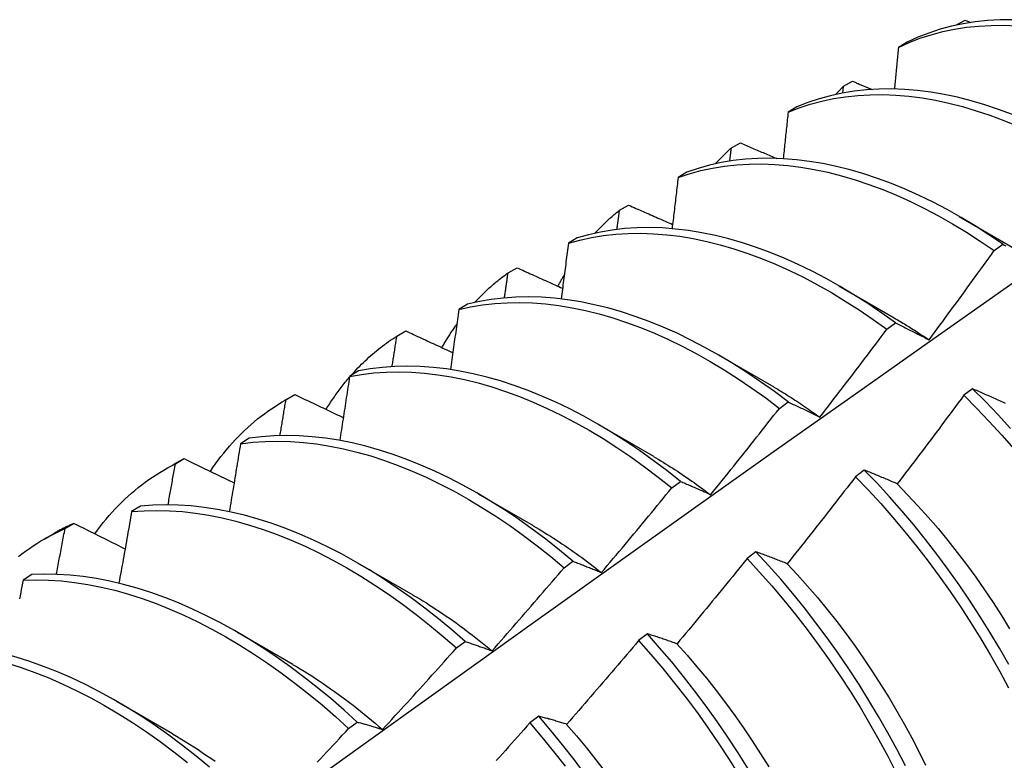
# Model space of a CAD drawing. Header units: inches. Extents: x 16 to 163, y 13 to 104.
# Tile 50 of 55: x 146.524 to 146.809, y 62.413 to 62.627. Entities that reach past the tile are written whole.
import ezdxf

# ---------------------------------------------------------------- set-up
doc = ezdxf.new("R2010")
doc.units = ezdxf.units.IN
doc.header["$MEASUREMENT"] = 0
doc.layers.add('Visible Edges(ANSI)', color=7, linetype='Continuous', lineweight=25)

msp = doc.modelspace()

# ---------------------------------------------------------------- linework, layer by layer
at = {"layer": 'Visible Edges(ANSI)'}
for p, q in [((146.795, 62.62515), (146.79763, 62.62657)), ((146.79763, 62.62657), (146.79933, 62.62589)), ((146.79493, 62.62507), (146.795, 62.62515)), ((146.79499, 62.62509), (146.795, 62.62515)), ((146.78092, 62.62019), (146.77834, 62.61868)), ((146.76224, 62.60546), (146.76246, 62.60744)), ((146.76246, 62.60744), (146.76509, 62.60887)), ((146.74901, 62.60147), (146.74644, 62.59996)), ((146.73002, 62.5896), (146.73264, 62.59104)), ((146.71718, 62.58261), (146.71461, 62.58108)), ((146.69767, 62.57161), (146.70028, 62.57307)), ((146.79596, 62.56979), (146.81191, 62.56057)), ((146.68542, 62.5636), (146.68286, 62.56206)), ((146.80604, 62.55991), (146.80854, 62.56175)), ((146.66542, 62.55349), (146.66802, 62.55496)), ((146.76116, 62.54976), (146.77711, 62.54053)), ((146.65373, 62.54444), (146.65118, 62.54289)), ((146.77498, 62.53717), (146.77749, 62.53902)), ((146.63325, 62.53523), (146.63585, 62.53671)), ((146.72636, 62.52972), (146.74231, 62.52049)), ((146.62212, 62.52513), (146.61956, 62.52356)), ((146.60069, 62.51654), (146.60351, 62.51816)), ((146.60117, 62.51682), (146.60376, 62.51831)), ((146.60376, 62.51831), (146.60351, 62.51816)), ((146.7998, 62.51998), (146.79727, 62.51808)), ((146.7439, 62.51431), (146.74641, 62.51616)), ((146.69156, 62.50968), (146.70751, 62.50045)), ((146.59056, 62.50566), (146.58802, 62.50408)), ((146.56918, 62.49826), (146.57176, 62.49977)), ((146.5659, 62.4965), (146.56871, 62.49812)), ((146.76849, 62.49645), (146.76596, 62.49455)), ((146.71279, 62.49133), (146.71531, 62.49319)), ((146.65676, 62.48964), (146.67271, 62.48041)), ((146.55907, 62.48604), (146.55653, 62.48445)), ((146.53726, 62.47956), (146.53984, 62.48107)), ((146.5311, 62.47647), (146.53391, 62.47808)), ((146.73714, 62.47283), (146.73461, 62.47092)), ((146.68166, 62.46824), (146.68417, 62.47011)), ((146.62196, 62.4696), (146.63791, 62.46037)), ((146.52764, 62.46626), (146.5251, 62.46466)), ((146.58717, 62.44956), (146.60312, 62.44033)), ((146.65048, 62.44503), (146.653, 62.44691)), ((146.70574, 62.44911), (146.7032, 62.44719)), ((146.55237, 62.42952), (146.56832, 62.42029)), ((146.67428, 62.42531), (146.67173, 62.42338)), ((146.61927, 62.42171), (146.6218, 62.4236))]:
    msp.add_line(p, q, dxfattribs=at)
at = {"layer": 'Visible Edges(ANSI)', "flags": 128}
for points in [[(146.81141, 62.62668), (146.80774, 62.62665), (146.80414, 62.62645), (146.8006, 62.62607), (146.79712, 62.62552), (146.79372, 62.62479), (146.7904, 62.6239), (146.78716, 62.62283), (146.784, 62.62159), (146.78092, 62.62019)], [(146.77834, 62.61868), (146.78142, 62.62007), (146.78459, 62.6213), (146.78784, 62.62235), (146.79117, 62.62324), (146.79457, 62.62395), (146.79805, 62.62449), (146.8016, 62.62485), (146.80521, 62.62504), (146.80888, 62.62506), (146.81261, 62.6249)], [(146.77834, 62.61868), (146.7783, 62.61818), (146.77825, 62.61768), (146.7782, 62.61718), (146.77815, 62.61667), (146.77811, 62.61617), (146.77806, 62.61567), (146.77801, 62.61517), (146.77796, 62.61467), (146.77792, 62.61417), (146.77787, 62.61367), (146.77782, 62.61316), (146.77777, 62.61266), (146.77772, 62.61216), (146.77767, 62.61166), (146.77763, 62.61116), (146.77758, 62.61065), (146.77753, 62.61015), (146.77748, 62.60965), (146.77743, 62.60915), (146.77738, 62.60864), (146.77733, 62.60814), (146.77729, 62.60764), (146.77724, 62.60713), (146.77719, 62.60663)], [(146.81135, 62.59927), (146.80735, 62.60076), (146.80336, 62.60209), (146.79939, 62.60326), (146.79546, 62.60425), (146.79156, 62.60507), (146.7877, 62.60573), (146.78388, 62.60621), (146.78011, 62.60651), (146.77639, 62.60665), (146.77273, 62.60661), (146.76913, 62.60639), (146.76559, 62.606), (146.76212, 62.60544), (146.75873, 62.60471), (146.75541, 62.6038), (146.75217, 62.60272), (146.74901, 62.60147)], [(146.76013, 62.60503), (146.76023, 62.60514), (146.76032, 62.60524), (146.76042, 62.60534), (146.76051, 62.60544), (146.76061, 62.60555), (146.7607, 62.60565), (146.7608, 62.60575), (146.7609, 62.60585), (146.76099, 62.60595), (146.76109, 62.60605), (146.76119, 62.60615), (146.76128, 62.60625), (146.76138, 62.60635), (146.76148, 62.60645), (146.76158, 62.60655), (146.76167, 62.60665), (146.76177, 62.60675), (146.76187, 62.60685), (146.76197, 62.60695), (146.76207, 62.60705), (146.76216, 62.60715), (146.76226, 62.60724), (146.76236, 62.60734), (146.76246, 62.60744)], [(146.76509, 62.60887), (146.76532, 62.60878), (146.76556, 62.60868), (146.7658, 62.60858), (146.76604, 62.60848), (146.76627, 62.60838), (146.76651, 62.60828), (146.76675, 62.60819), (146.76699, 62.60809), (146.76723, 62.60799), (146.76746, 62.60789), (146.7677, 62.60779), (146.76794, 62.60769), (146.76818, 62.60759), (146.76841, 62.6075), (146.76865, 62.6074), (146.76889, 62.6073), (146.76913, 62.6072), (146.76937, 62.6071), (146.7696, 62.607), (146.76984, 62.60691), (146.77008, 62.60681), (146.77032, 62.60671), (146.77056, 62.60661), (146.7708, 62.60651)], [(146.74644, 62.59996), (146.7496, 62.60119), (146.75284, 62.60226), (146.75617, 62.60315), (146.75957, 62.60387), (146.76305, 62.60442), (146.76659, 62.60479), (146.7702, 62.605), (146.77386, 62.60502), (146.77758, 62.60488), (146.78136, 62.60456), (146.78518, 62.60406), (146.78904, 62.6034), (146.79295, 62.60256), (146.79688, 62.60155), (146.80085, 62.60038), (146.80484, 62.59904), (146.80885, 62.59753), (146.81287, 62.59586)], [(146.74644, 62.59996), (146.74638, 62.5994), (146.74632, 62.59884), (146.74626, 62.59828), (146.7462, 62.59772), (146.74614, 62.59716), (146.74609, 62.5966), (146.74603, 62.59603), (146.74597, 62.59547), (146.74591, 62.59491), (146.74585, 62.59435), (146.74579, 62.59379), (146.74573, 62.59323), (146.74567, 62.59267), (146.74561, 62.59211), (146.74555, 62.59155), (146.74549, 62.59099), (146.74543, 62.59042), (146.74537, 62.58986), (146.74531, 62.5893), (146.74525, 62.58874), (146.74519, 62.58818), (146.74513, 62.58762), (146.74506, 62.58705), (146.745, 62.58649)], [(146.72533, 62.58499), (146.72552, 62.5852), (146.72571, 62.5854), (146.7259, 62.5856), (146.72609, 62.5858), (146.72628, 62.586), (146.72647, 62.5862), (146.72666, 62.58639), (146.72685, 62.58659), (146.72704, 62.58679), (146.72724, 62.58698), (146.72743, 62.58717), (146.72763, 62.58737), (146.72782, 62.58756), (146.72802, 62.58775), (146.72822, 62.58794), (146.72841, 62.58812), (146.72861, 62.58831), (146.72881, 62.5885), (146.72901, 62.58868), (146.72921, 62.58887), (146.72941, 62.58905), (146.72961, 62.58923), (146.72982, 62.58942), (146.73002, 62.5896)], [(146.72956, 62.58578), (146.72958, 62.58594), (146.7296, 62.5861), (146.72962, 62.58626), (146.72964, 62.58642), (146.72966, 62.58658), (146.72968, 62.58674), (146.72969, 62.5869), (146.72971, 62.58706), (146.72973, 62.58721), (146.72975, 62.58737), (146.72977, 62.58753), (146.72979, 62.58769), (146.72981, 62.58785), (146.72983, 62.58801), (146.72985, 62.58817), (146.72987, 62.58833), (146.72989, 62.58849), (146.72991, 62.58864), (146.72992, 62.5888), (146.72994, 62.58896), (146.72996, 62.58912), (146.72998, 62.58928), (146.73, 62.58944), (146.73002, 62.5896)], [(146.73264, 62.59104), (146.73307, 62.59086), (146.73351, 62.59067), (146.73395, 62.59048), (146.73438, 62.5903), (146.73482, 62.59011), (146.73526, 62.58992), (146.73569, 62.58974), (146.73613, 62.58955), (146.73657, 62.58936), (146.737, 62.58918), (146.73744, 62.58899), (146.73788, 62.58881), (146.73832, 62.58862), (146.73875, 62.58843), (146.73919, 62.58825), (146.73963, 62.58806), (146.74007, 62.58787), (146.7405, 62.58769), (146.74094, 62.5875), (146.74138, 62.58732), (146.74182, 62.58713), (146.74226, 62.58694), (146.7427, 62.58676), (146.74313, 62.58657)], [(146.80854, 62.56175), (146.80454, 62.56447), (146.80052, 62.56705), (146.79649, 62.56948), (146.79245, 62.57176), (146.78841, 62.57389), (146.78437, 62.57586), (146.78034, 62.57767), (146.77632, 62.57932), (146.77231, 62.58081), (146.76832, 62.58213), (146.76436, 62.58328), (146.76043, 62.58426), (146.75653, 62.58508), (146.75267, 62.58572), (146.74886, 62.58619), (146.74509, 62.58649), (146.74138, 62.58661), (146.73772, 62.58656), (146.73412, 62.58633), (146.73058, 62.58594), (146.72712, 62.58536), (146.72373, 62.58462), (146.72041, 62.5837), (146.71718, 62.58261)], [(146.71461, 62.58108), (146.71785, 62.58216), (146.72117, 62.58306), (146.72457, 62.58379), (146.72804, 62.58435), (146.73158, 62.58474), (146.73518, 62.58495), (146.73884, 62.58499), (146.74256, 62.58485), (146.74634, 62.58454), (146.75015, 62.58406), (146.75402, 62.5834), (146.75792, 62.58258), (146.76185, 62.58158), (146.76581, 62.58041), (146.7698, 62.57908), (146.77381, 62.57758), (146.77783, 62.57592), (146.78187, 62.5741), (146.78591, 62.57211), (146.78995, 62.56998), (146.79399, 62.56768), (146.79802, 62.56524), (146.80204, 62.56265), (146.80604, 62.55991)], [(146.71461, 62.58108), (146.71454, 62.58047), (146.71447, 62.57985), (146.7144, 62.57923), (146.71433, 62.57862), (146.71425, 62.578), (146.71418, 62.57738), (146.71411, 62.57677), (146.71404, 62.57615), (146.71397, 62.57553), (146.71389, 62.57492), (146.71382, 62.5743), (146.71375, 62.57368), (146.71368, 62.57306), (146.7136, 62.57245), (146.71353, 62.57183), (146.71346, 62.57121), (146.71338, 62.57059), (146.71331, 62.56997), (146.71324, 62.56936), (146.71316, 62.56874), (146.71309, 62.56812), (146.71302, 62.5675), (146.71294, 62.56688), (146.71287, 62.56626)], [(146.70028, 62.57307), (146.70081, 62.57284), (146.70134, 62.57261), (146.70187, 62.57237), (146.7024, 62.57214), (146.70293, 62.57191), (146.70346, 62.57168), (146.70399, 62.57144), (146.70452, 62.57121), (146.70505, 62.57098), (146.70558, 62.57074), (146.70611, 62.57051), (146.70664, 62.57028), (146.70717, 62.57005), (146.7077, 62.56981), (146.70823, 62.56958), (146.70876, 62.56935), (146.70929, 62.56912), (146.70982, 62.56888), (146.71036, 62.56865), (146.71089, 62.56842), (146.71142, 62.56819), (146.71195, 62.56796), (146.71248, 62.56772), (146.71301, 62.56749)], [(146.69053, 62.56496), (146.69081, 62.56526), (146.6911, 62.56556), (146.69138, 62.56586), (146.69166, 62.56615), (146.69195, 62.56645), (146.69224, 62.56674), (146.69253, 62.56703), (146.69282, 62.56731), (146.69311, 62.5676), (146.6934, 62.56788), (146.6937, 62.56816), (146.694, 62.56844), (146.69429, 62.56872), (146.69459, 62.56899), (146.69489, 62.56927), (146.6952, 62.56954), (146.6955, 62.5698), (146.69581, 62.57007), (146.69612, 62.57033), (146.69642, 62.57059), (146.69673, 62.57085), (146.69705, 62.57111), (146.69736, 62.57136), (146.69767, 62.57161)], [(146.69694, 62.56605), (146.69697, 62.56628), (146.697, 62.56651), (146.69703, 62.56674), (146.69706, 62.56697), (146.69709, 62.56721), (146.69713, 62.56744), (146.69716, 62.56767), (146.69719, 62.5679), (146.69722, 62.56814), (146.69725, 62.56837), (146.69728, 62.5686), (146.69731, 62.56883), (146.69734, 62.56906), (146.69737, 62.5693), (146.6974, 62.56953), (146.69743, 62.56976), (146.69746, 62.56999), (146.69749, 62.57022), (146.69752, 62.57046), (146.69755, 62.57069), (146.69758, 62.57092), (146.69761, 62.57115), (146.69764, 62.57138), (146.69767, 62.57161)], [(146.77749, 62.53902), (146.77351, 62.54187), (146.76951, 62.54459), (146.76549, 62.54716), (146.76146, 62.54958), (146.75742, 62.55185), (146.75337, 62.55397), (146.74933, 62.55593), (146.7453, 62.55773), (146.74128, 62.55937), (146.73727, 62.56085), (146.73329, 62.56216), (146.72933, 62.5633), (146.7254, 62.56428), (146.7215, 62.56508), (146.71765, 62.56571), (146.71384, 62.56617), (146.71007, 62.56646), (146.70636, 62.56657), (146.7027, 62.56651), (146.69911, 62.56628), (146.69558, 62.56587), (146.69212, 62.56528), (146.68873, 62.56453), (146.68542, 62.5636)], [(146.68286, 62.56206), (146.68617, 62.56297), (146.68957, 62.56372), (146.69303, 62.56428), (146.69657, 62.56468), (146.70017, 62.5649), (146.70383, 62.56495), (146.70754, 62.56482), (146.71131, 62.56452), (146.71513, 62.56405), (146.71899, 62.56341), (146.72288, 62.56259), (146.72682, 62.5616), (146.73078, 62.56045), (146.73477, 62.55913), (146.73877, 62.55764), (146.7428, 62.55598), (146.74683, 62.55417), (146.75087, 62.5522), (146.75491, 62.55007), (146.75895, 62.54778), (146.76298, 62.54535), (146.767, 62.54277), (146.771, 62.54004), (146.77498, 62.53717)], [(146.68286, 62.56206), (146.68277, 62.56139), (146.68269, 62.56072), (146.6826, 62.56005), (146.68252, 62.55938), (146.68243, 62.55871), (146.68235, 62.55804), (146.68226, 62.55737), (146.68218, 62.5567), (146.68209, 62.55603), (146.682, 62.55535), (146.68192, 62.55468), (146.68183, 62.55401), (146.68174, 62.55334), (146.68166, 62.55267), (146.68157, 62.552), (146.68148, 62.55132), (146.6814, 62.55065), (146.68131, 62.54998), (146.68122, 62.54931), (146.68113, 62.54864), (146.68104, 62.54796), (146.68096, 62.54729), (146.68087, 62.54662), (146.68078, 62.54594)], [(146.80854, 62.56175), (146.80896, 62.56153), (146.80938, 62.56132)], [(146.7872, 62.53412), (146.788, 62.53519), (146.78879, 62.53626), (146.78958, 62.53733), (146.79038, 62.5384), (146.79117, 62.53947), (146.79196, 62.54054), (146.79275, 62.54161), (146.79354, 62.54268), (146.79432, 62.54375), (146.79511, 62.54482), (146.7959, 62.5459), (146.79668, 62.54697), (146.79747, 62.54805), (146.79825, 62.54912), (146.79903, 62.5502), (146.79981, 62.55128), (146.80059, 62.55235), (146.80137, 62.55343), (146.80215, 62.55451), (146.80293, 62.55559), (146.80371, 62.55667), (146.80449, 62.55775), (146.80526, 62.55883), (146.80604, 62.55991)], [(146.65574, 62.54492), (146.65611, 62.54532), (146.65648, 62.54572), (146.65686, 62.54611), (146.65724, 62.5465), (146.65763, 62.54689), (146.65801, 62.54727), (146.6584, 62.54765), (146.65879, 62.54802), (146.65919, 62.5484), (146.65958, 62.54876), (146.65998, 62.54913), (146.66039, 62.54949), (146.66079, 62.54984), (146.6612, 62.55019), (146.66161, 62.55054), (146.66202, 62.55088), (146.66244, 62.55122), (146.66286, 62.55156), (146.66328, 62.55189), (146.6637, 62.55222), (146.66413, 62.55254), (146.66456, 62.55286), (146.66499, 62.55318), (146.66542, 62.55349)], [(146.66438, 62.54624), (146.66443, 62.54655), (146.66447, 62.54685), (146.66451, 62.54715), (146.66456, 62.54745), (146.6646, 62.54775), (146.66464, 62.54806), (146.66469, 62.54836), (146.66473, 62.54866), (146.66477, 62.54896), (146.66482, 62.54927), (146.66486, 62.54957), (146.6649, 62.54987), (146.66495, 62.55017), (146.66499, 62.55047), (146.66503, 62.55078), (146.66508, 62.55108), (146.66512, 62.55138), (146.66516, 62.55168), (146.66521, 62.55198), (146.66525, 62.55229), (146.66529, 62.55259), (146.66533, 62.55289), (146.66538, 62.55319), (146.66542, 62.55349)], [(146.66802, 62.55496), (146.66857, 62.55471), (146.66912, 62.55447), (146.66966, 62.55422), (146.67021, 62.55397), (146.67076, 62.55372), (146.6713, 62.55348), (146.67185, 62.55323), (146.6724, 62.55298), (146.67295, 62.55273), (146.67349, 62.55249), (146.67404, 62.55224), (146.67459, 62.55199), (146.67514, 62.55174), (146.67569, 62.5515), (146.67624, 62.55125), (146.67679, 62.551), (146.67733, 62.55076), (146.67788, 62.55051), (146.67843, 62.55026), (146.67898, 62.55001), (146.67953, 62.54977), (146.68008, 62.54952), (146.68063, 62.54927), (146.68118, 62.54903)], [(146.67985, 62.54962), (146.67992, 62.54977), (146.68, 62.54991), (146.68007, 62.55005), (146.68015, 62.55019), (146.68022, 62.55033), (146.6803, 62.55047), (146.68037, 62.55061), (146.68045, 62.55075), (146.68052, 62.55088), (146.6806, 62.55102), (146.68068, 62.55116), (146.68075, 62.5513), (146.68083, 62.55144), (146.68091, 62.55158), (146.68099, 62.55171), (146.68106, 62.55185), (146.68114, 62.55199), (146.68122, 62.55212), (146.6813, 62.55226), (146.68138, 62.5524), (146.68145, 62.55253), (146.68153, 62.55267), (146.68161, 62.5528), (146.68169, 62.55294)], [(146.37022, 62.23363), (146.39364, 62.25071), (146.41704, 62.26774), (146.44041, 62.28474), (146.46375, 62.3017), (146.48706, 62.31862), (146.51035, 62.3355), (146.53362, 62.35234), (146.55687, 62.36913), (146.58009, 62.38587), (146.60329, 62.40257), (146.62647, 62.41922), (146.64964, 62.43582), (146.67279, 62.45238), (146.69593, 62.46888), (146.71905, 62.48533), (146.74216, 62.50172), (146.76525, 62.51807), (146.78834, 62.53435), (146.81142, 62.55058)], [(146.65118, 62.54289), (146.65457, 62.54364), (146.65803, 62.54422), (146.66156, 62.54462), (146.66515, 62.54485), (146.66881, 62.54491), (146.67252, 62.5448), (146.67629, 62.54451), (146.6801, 62.54405), (146.68396, 62.54341), (146.68785, 62.5426), (146.69178, 62.54163), (146.69574, 62.54048), (146.69973, 62.53917), (146.70374, 62.53769), (146.70776, 62.53605), (146.71179, 62.53424), (146.71583, 62.53228), (146.71987, 62.53016), (146.72391, 62.52789), (146.72794, 62.52546), (146.73196, 62.52289), (146.73597, 62.52017), (146.73995, 62.51731), (146.7439, 62.51431)], [(146.74641, 62.51616), (146.74246, 62.51915), (146.73847, 62.522), (146.73447, 62.52471), (146.73045, 62.52727), (146.72642, 62.52968), (146.72238, 62.53195), (146.71834, 62.53405), (146.7143, 62.53601), (146.71026, 62.5378), (146.70624, 62.53943), (146.70224, 62.54089), (146.69825, 62.54219), (146.6943, 62.54333), (146.69037, 62.54429), (146.68648, 62.54508), (146.68262, 62.54571), (146.67881, 62.54616), (146.67505, 62.54643), (146.67134, 62.54653), (146.66769, 62.54646), (146.6641, 62.54622), (146.66057, 62.5458), (146.65712, 62.54521), (146.65373, 62.54444)], [(146.65118, 62.54289), (146.65108, 62.54216), (146.65098, 62.54144), (146.65088, 62.54072), (146.65078, 62.54), (146.65068, 62.53928), (146.65058, 62.53856), (146.65048, 62.53783), (146.65038, 62.53711), (146.65027, 62.53639), (146.65017, 62.53567), (146.65007, 62.53494), (146.64997, 62.53422), (146.64987, 62.5335), (146.64977, 62.53277), (146.64966, 62.53205), (146.64956, 62.53133), (146.64946, 62.5306), (146.64936, 62.52988), (146.64925, 62.52916), (146.64915, 62.52843), (146.64905, 62.52771), (146.64894, 62.52698), (146.64884, 62.52626), (146.64873, 62.52553)], [(146.64629, 62.53186), (146.64646, 62.53216), (146.64663, 62.53245), (146.6468, 62.53274), (146.64697, 62.53303), (146.64714, 62.53331), (146.64731, 62.5336), (146.64748, 62.53389), (146.64766, 62.53417), (146.64783, 62.53446), (146.64801, 62.53474), (146.64819, 62.53502), (146.64836, 62.5353), (146.64854, 62.53558), (146.64872, 62.53586), (146.6489, 62.53613), (146.64909, 62.53641), (146.64927, 62.53668), (146.64945, 62.53695), (146.64964, 62.53723), (146.64982, 62.5375), (146.65001, 62.53777), (146.6502, 62.53803), (146.65039, 62.5383), (146.65058, 62.53857)], [(146.77711, 62.54048), (146.77754, 62.54024), (146.77796, 62.53999), (146.77838, 62.53974), (146.7788, 62.53949), (146.77923, 62.53924), (146.77965, 62.53899), (146.78007, 62.53873), (146.78049, 62.53847), (146.78091, 62.53821), (146.78133, 62.53795), (146.78175, 62.53769), (146.78217, 62.53743), (146.78259, 62.53716), (146.78302, 62.53689), (146.78344, 62.53662), (146.78386, 62.53635), (146.78427, 62.53607), (146.78469, 62.5358), (146.78511, 62.53552), (146.78553, 62.53524), (146.78595, 62.53496), (146.78637, 62.53468), (146.78679, 62.53439), (146.78721, 62.5341)], [(146.77749, 62.53902), (146.77789, 62.53882), (146.77828, 62.53863), (146.77868, 62.53843), (146.77908, 62.53824), (146.77948, 62.53804), (146.77988, 62.53784), (146.78028, 62.53764), (146.78068, 62.53744), (146.78108, 62.53724), (146.78149, 62.53704), (146.78189, 62.53684), (146.78229, 62.53663), (146.7827, 62.53643), (146.7831, 62.53622), (146.78351, 62.53602), (146.78392, 62.53581), (146.78433, 62.5356), (146.78474, 62.53539), (146.78515, 62.53518), (146.78556, 62.53497), (146.78597, 62.53476), (146.78638, 62.53455), (146.78679, 62.53434), (146.7872, 62.53412)], [(146.61998, 62.52382), (146.62048, 62.52437), (146.62098, 62.52492), (146.62149, 62.52547), (146.622, 62.526), (146.62252, 62.52653), (146.62304, 62.52706), (146.62356, 62.52757), (146.6241, 62.52808), (146.62463, 62.52858), (146.62517, 62.52908), (146.62572, 62.52956), (146.62627, 62.53004), (146.62683, 62.53051), (146.62739, 62.53098), (146.62795, 62.53144), (146.62852, 62.53189), (146.6291, 62.53233), (146.62968, 62.53277), (146.63026, 62.5332), (146.63085, 62.53362), (146.63145, 62.53403), (146.63204, 62.53444), (146.63265, 62.53484), (146.63325, 62.53523)], [(146.63189, 62.52637), (146.63194, 62.52674), (146.632, 62.52711), (146.63206, 62.52748), (146.63212, 62.52785), (146.63217, 62.52822), (146.63223, 62.52859), (146.63229, 62.52896), (146.63235, 62.52933), (146.6324, 62.5297), (146.63246, 62.53006), (146.63252, 62.53043), (146.63257, 62.5308), (146.63263, 62.53117), (146.63269, 62.53154), (146.63274, 62.53191), (146.6328, 62.53228), (146.63286, 62.53265), (146.63292, 62.53302), (146.63297, 62.53338), (146.63303, 62.53375), (146.63308, 62.53412), (146.63314, 62.53449), (146.6332, 62.53486), (146.63325, 62.53523)], [(146.63585, 62.53671), (146.63641, 62.53645), (146.63698, 62.53618), (146.63754, 62.53592), (146.63811, 62.53566), (146.63867, 62.5354), (146.63923, 62.53513), (146.6398, 62.53487), (146.64036, 62.53461), (146.64093, 62.53435), (146.64149, 62.53408), (146.64206, 62.53382), (146.64263, 62.53356), (146.64319, 62.5333), (146.64376, 62.53303), (146.64433, 62.53277), (146.64489, 62.53251), (146.64546, 62.53225), (146.64603, 62.53199), (146.64659, 62.53172), (146.64716, 62.53146), (146.64773, 62.5312), (146.6483, 62.53094), (146.64886, 62.53068), (146.64943, 62.53042)], [(146.75563, 62.5118), (146.75645, 62.51285), (146.75726, 62.5139), (146.75808, 62.51495), (146.75889, 62.516), (146.7597, 62.51705), (146.76051, 62.51811), (146.76132, 62.51916), (146.76213, 62.52021), (146.76294, 62.52127), (146.76375, 62.52232), (146.76456, 62.52338), (146.76537, 62.52444), (146.76617, 62.52549), (146.76698, 62.52655), (146.76778, 62.52761), (146.76858, 62.52867), (146.76939, 62.52973), (146.77019, 62.53079), (146.77099, 62.53186), (146.77179, 62.53292), (146.77259, 62.53398), (146.77339, 62.53504), (146.77418, 62.53611), (146.77498, 62.53717)], [(146.61956, 62.52356), (146.62302, 62.52415), (146.62655, 62.52456), (146.63014, 62.52481), (146.63379, 62.52488), (146.6375, 62.52477), (146.64126, 62.52449), (146.64508, 62.52404), (146.64893, 62.52341), (146.65282, 62.52262), (146.65675, 62.52165), (146.66071, 62.52052), (146.66469, 62.51921), (146.6687, 62.51774), (146.67272, 62.51611), (146.67675, 62.51432), (146.68079, 62.51236), (146.68484, 62.51025), (146.68887, 62.50799), (146.69291, 62.50557), (146.69693, 62.503), (146.70093, 62.50029), (146.70491, 62.49744), (146.70887, 62.49445), (146.71279, 62.49133)], [(146.71531, 62.49319), (146.71138, 62.49631), (146.70742, 62.49928), (146.70344, 62.50212), (146.69943, 62.50482), (146.69541, 62.50738), (146.69138, 62.50978), (146.68734, 62.51204), (146.6833, 62.51414), (146.67926, 62.51608), (146.67523, 62.51786), (146.67121, 62.51948), (146.6672, 62.52094), (146.66322, 62.52223), (146.65926, 62.52335), (146.65534, 62.5243), (146.65145, 62.52509), (146.6476, 62.5257), (146.64379, 62.52614), (146.64003, 62.5264), (146.63632, 62.5265), (146.63268, 62.52641), (146.62909, 62.52616), (146.62557, 62.52573), (146.62212, 62.52513)], [(146.61279, 62.51401), (146.61304, 62.51443), (146.6133, 62.51484), (146.61356, 62.51525), (146.61382, 62.51566), (146.61409, 62.51607), (146.61436, 62.51647), (146.61462, 62.51687), (146.6149, 62.51727), (146.61517, 62.51766), (146.61545, 62.51806), (146.61572, 62.51845), (146.616, 62.51884), (146.61628, 62.51922), (146.61657, 62.5196), (146.61685, 62.51998), (146.61714, 62.52036), (146.61743, 62.52074), (146.61773, 62.52111), (146.61802, 62.52148), (146.61832, 62.52185), (146.61861, 62.52221), (146.61892, 62.52257), (146.61922, 62.52293), (146.61952, 62.52329)], [(146.61956, 62.52356), (146.61945, 62.52279), (146.61933, 62.52202), (146.61922, 62.52125), (146.6191, 62.52048), (146.61898, 62.51971), (146.61887, 62.51893), (146.61875, 62.51816), (146.61863, 62.51739), (146.61852, 62.51662), (146.6184, 62.51585), (146.61828, 62.51508), (146.61816, 62.51431), (146.61805, 62.51353), (146.61793, 62.51276), (146.61781, 62.51199), (146.61769, 62.51122), (146.61757, 62.51044), (146.61745, 62.50967), (146.61733, 62.5089), (146.61721, 62.50813), (146.61709, 62.50735), (146.61697, 62.50658), (146.61685, 62.50581), (146.61673, 62.50503)], [(146.60376, 62.51831), (146.60434, 62.51803), (146.60492, 62.51776), (146.60551, 62.51748), (146.60609, 62.5172), (146.60667, 62.51692), (146.60725, 62.51665), (146.60783, 62.51637), (146.60841, 62.51609), (146.609, 62.51581), (146.60958, 62.51554), (146.61016, 62.51526), (146.61074, 62.51498), (146.61133, 62.5147), (146.61191, 62.51443), (146.61249, 62.51415), (146.61308, 62.51387), (146.61366, 62.5136), (146.61425, 62.51332), (146.61483, 62.51304), (146.61542, 62.51277), (146.616, 62.51249), (146.61659, 62.51221), (146.61717, 62.51193), (146.61776, 62.51166)], [(146.7423, 62.52047), (146.74286, 62.52015), (146.74342, 62.51982), (146.74398, 62.51949), (146.74454, 62.51915), (146.74509, 62.51882), (146.74565, 62.51847), (146.74621, 62.51813), (146.74676, 62.51778), (146.74732, 62.51743), (146.74788, 62.51707), (146.74843, 62.51671), (146.74899, 62.51635), (146.74954, 62.51599), (146.7501, 62.51562), (146.75065, 62.51525), (146.7512, 62.51487), (146.75176, 62.5145), (146.75231, 62.51412), (146.75286, 62.51373), (146.75341, 62.51334), (146.75396, 62.51295), (146.75451, 62.51256), (146.75506, 62.51217), (146.75561, 62.51177)], [(146.80937, 62.51571), (146.80895, 62.5159), (146.80852, 62.51609), (146.8081, 62.51629), (146.80768, 62.51648), (146.80725, 62.51667), (146.80683, 62.51686), (146.80641, 62.51705), (146.80599, 62.51724), (146.80557, 62.51743), (146.80516, 62.51761), (146.80474, 62.5178), (146.80432, 62.51799), (146.80391, 62.51817), (146.80349, 62.51836), (146.80308, 62.51854), (146.80267, 62.51872), (146.80225, 62.5189), (146.80184, 62.51908), (146.80143, 62.51926), (146.80102, 62.51944), (146.80061, 62.51962), (146.8002, 62.5198), (146.7998, 62.51998)], [(146.81077, 62.50853), (146.80717, 62.51245), (146.80351, 62.51627), (146.7998, 62.51998)], [(146.57932, 62.49607), (146.58006, 62.49717), (146.58081, 62.49825), (146.58158, 62.49931), (146.58237, 62.50035), (146.58317, 62.50137), (146.58398, 62.50237), (146.58481, 62.50335), (146.58566, 62.50431), (146.58652, 62.50525), (146.5874, 62.50617), (146.58829, 62.50707), (146.5892, 62.50795), (146.59012, 62.50881), (146.59106, 62.50964), (146.59201, 62.51046), (146.59297, 62.51125), (146.59395, 62.51202), (146.59494, 62.51277), (146.59595, 62.5135), (146.59697, 62.51421), (146.598, 62.51489), (146.59904, 62.51556), (146.6001, 62.5162), (146.60117, 62.51682)], [(146.59945, 62.50643), (146.59952, 62.50686), (146.59959, 62.5073), (146.59966, 62.50773), (146.59974, 62.50816), (146.59981, 62.5086), (146.59988, 62.50903), (146.59996, 62.50946), (146.60003, 62.5099), (146.6001, 62.51033), (146.60017, 62.51076), (146.60024, 62.51119), (146.60032, 62.51163), (146.60039, 62.51206), (146.60046, 62.51249), (146.60053, 62.51293), (146.6006, 62.51336), (146.60068, 62.51379), (146.60075, 62.51422), (146.60082, 62.51466), (146.60089, 62.51509), (146.60096, 62.51552), (146.60103, 62.51595), (146.6011, 62.51639), (146.60117, 62.51682)], [(146.74641, 62.51616), (146.74679, 62.51599), (146.74716, 62.51582), (146.74754, 62.51565), (146.74792, 62.51547), (146.7483, 62.5153), (146.74868, 62.51512), (146.74906, 62.51494), (146.74944, 62.51477), (146.74982, 62.51459), (146.7502, 62.51441), (146.75059, 62.51423), (146.75097, 62.51405), (146.75135, 62.51386), (146.75174, 62.51368), (146.75212, 62.5135), (146.75251, 62.51331), (146.7529, 62.51313), (146.75329, 62.51294), (146.75368, 62.51275), (146.75407, 62.51256), (146.75446, 62.51237), (146.75485, 62.51218), (146.75524, 62.51199), (146.75563, 62.5118)], [(146.79727, 62.51808), (146.79648, 62.51701), (146.79568, 62.51593), (146.79489, 62.51486), (146.79409, 62.51379), (146.7933, 62.51272), (146.7925, 62.51165), (146.7917, 62.51058), (146.7909, 62.50951), (146.7901, 62.50844), (146.7893, 62.50737), (146.7885, 62.50631), (146.7877, 62.50524), (146.7869, 62.50418), (146.78609, 62.50311), (146.78529, 62.50205), (146.78448, 62.50098), (146.78368, 62.49992), (146.78287, 62.49886), (146.78206, 62.4978), (146.78125, 62.49674), (146.78044, 62.49568), (146.77963, 62.49462), (146.77882, 62.49356), (146.77801, 62.4925)], [(146.79727, 62.51808), (146.80098, 62.51436), (146.80464, 62.51054), (146.80823, 62.50661), (146.81176, 62.50258)], [(146.72404, 62.48937), (146.72488, 62.4904), (146.72571, 62.49143), (146.72655, 62.49246), (146.72738, 62.4935), (146.72822, 62.49453), (146.72905, 62.49557), (146.72988, 62.4966), (146.73071, 62.49764), (146.73154, 62.49867), (146.73237, 62.49971), (146.7332, 62.50075), (146.73403, 62.50179), (146.73486, 62.50283), (146.73568, 62.50387), (146.73651, 62.50491), (146.73733, 62.50595), (146.73816, 62.50699), (146.73898, 62.50804), (146.7398, 62.50908), (146.74062, 62.51013), (146.74144, 62.51117), (146.74226, 62.51222), (146.74308, 62.51326), (146.7439, 62.51431)], [(146.58802, 62.50408), (146.58788, 62.50326), (146.58775, 62.50244), (146.58762, 62.50163), (146.58748, 62.50081), (146.58735, 62.49999), (146.58722, 62.49918), (146.58708, 62.49836), (146.58695, 62.49754), (146.58681, 62.49672), (146.58668, 62.4959), (146.58654, 62.49509), (146.58641, 62.49427), (146.58627, 62.49345), (146.58614, 62.49263), (146.586, 62.49181), (146.58587, 62.49099), (146.58573, 62.49017), (146.58559, 62.48935), (146.58546, 62.48854), (146.58532, 62.48772), (146.58518, 62.4869), (146.58504, 62.48608), (146.5849, 62.48526), (146.58477, 62.48444)], [(146.58802, 62.50408), (146.59154, 62.50451), (146.59513, 62.50476), (146.59878, 62.50484), (146.60248, 62.50474), (146.60624, 62.50447), (146.61005, 62.50403), (146.6139, 62.50342), (146.61779, 62.50263), (146.62172, 62.50167), (146.62568, 62.50055), (146.62966, 62.49926), (146.63366, 62.4978), (146.63768, 62.49617), (146.64172, 62.49439), (146.64576, 62.49244), (146.6498, 62.49034), (146.65384, 62.48808), (146.65787, 62.48568), (146.66189, 62.48312), (146.66589, 62.48042), (146.66988, 62.47758), (146.67384, 62.4746), (146.67776, 62.47148), (146.68166, 62.46824)], [(146.68417, 62.47011), (146.68028, 62.47334), (146.67635, 62.47645), (146.67239, 62.47942), (146.6684, 62.48225), (146.6644, 62.48494), (146.66037, 62.48748), (146.65634, 62.48988), (146.6523, 62.49213), (146.64826, 62.49422), (146.64422, 62.49615), (146.64019, 62.49792), (146.63617, 62.49953), (146.63217, 62.50098), (146.62819, 62.50226), (146.62423, 62.50337), (146.62031, 62.50432), (146.61642, 62.50509), (146.61257, 62.50569), (146.60877, 62.50612), (146.60501, 62.50637), (146.60131, 62.50646), (146.59766, 62.50636), (146.59408, 62.5061), (146.59056, 62.50566)], [(146.54589, 62.47805), (146.54668, 62.47914), (146.54749, 62.48021), (146.54831, 62.48127), (146.54915, 62.4823), (146.55001, 62.48331), (146.55088, 62.4843), (146.55177, 62.48526), (146.55268, 62.48621), (146.5536, 62.48713), (146.55453, 62.48803), (146.55548, 62.48891), (146.55645, 62.48977), (146.55743, 62.4906), (146.55843, 62.49142), (146.55944, 62.49221), (146.56046, 62.49297), (146.5615, 62.49371), (146.56256, 62.49443), (146.56363, 62.49513), (146.56471, 62.4958), (146.56581, 62.49645), (146.56692, 62.49708), (146.56804, 62.49768), (146.56918, 62.49826)], [(146.56706, 62.48642), (146.56715, 62.48691), (146.56724, 62.4874), (146.56733, 62.4879), (146.56742, 62.48839), (146.56751, 62.48889), (146.5676, 62.48938), (146.56769, 62.48987), (146.56777, 62.49037), (146.56786, 62.49086), (146.56795, 62.49135), (146.56804, 62.49185), (146.56813, 62.49234), (146.56822, 62.49284), (146.5683, 62.49333), (146.56839, 62.49382), (146.56848, 62.49432), (146.56857, 62.49481), (146.56866, 62.4953), (146.56874, 62.4958), (146.56883, 62.49629), (146.56892, 62.49678), (146.569, 62.49728), (146.56909, 62.49777), (146.56918, 62.49826)], [(146.57176, 62.49977), (146.57163, 62.4997), (146.5715, 62.49964), (146.57137, 62.49957), (146.57125, 62.4995), (146.57112, 62.49944), (146.57099, 62.49937), (146.57086, 62.49931), (146.57073, 62.49924), (146.5706, 62.49917), (146.57048, 62.4991), (146.57035, 62.49904), (146.57022, 62.49897), (146.5701, 62.4989), (146.56997, 62.49883), (146.56984, 62.49876), (146.56971, 62.49869), (146.56959, 62.49862), (146.56946, 62.49855), (146.56934, 62.49848), (146.56921, 62.49841), (146.56908, 62.49834), (146.56896, 62.49827), (146.56883, 62.4982), (146.56871, 62.49812)], [(146.57176, 62.49977), (146.57236, 62.49947), (146.57296, 62.49918), (146.57355, 62.49889), (146.57415, 62.4986), (146.57475, 62.4983), (146.57535, 62.49801), (146.57595, 62.49772), (146.57654, 62.49743), (146.57714, 62.49713), (146.57774, 62.49684), (146.57834, 62.49655), (146.57894, 62.49626), (146.57954, 62.49597), (146.58014, 62.49567), (146.58074, 62.49538), (146.58134, 62.49509), (146.58194, 62.4948), (146.58255, 62.4945), (146.58315, 62.49421), (146.58375, 62.49392), (146.58435, 62.49363), (146.58495, 62.49334), (146.58556, 62.49304), (146.58616, 62.49275)], [(146.7075, 62.5004), (146.70819, 62.49999), (146.70889, 62.49958), (146.70958, 62.49917), (146.71028, 62.49874), (146.71097, 62.49832), (146.71166, 62.49789), (146.71236, 62.49745), (146.71305, 62.49701), (146.71374, 62.49657), (146.71443, 62.49611), (146.71512, 62.49566), (146.71581, 62.4952), (146.7165, 62.49473), (146.71719, 62.49426), (146.71788, 62.49379), (146.71856, 62.49331), (146.71925, 62.49283), (146.71994, 62.49234), (146.72062, 62.49185), (146.7213, 62.49135), (146.72199, 62.49084), (146.72267, 62.49034), (146.72335, 62.48983), (146.72403, 62.48931)], [(146.77801, 62.4925), (146.7776, 62.49268), (146.7772, 62.49285), (146.7768, 62.49302), (146.77639, 62.49319), (146.77599, 62.49336), (146.77559, 62.49353), (146.77519, 62.4937), (146.77479, 62.49387), (146.77439, 62.49404), (146.77399, 62.4942), (146.77359, 62.49437), (146.77319, 62.49454), (146.7728, 62.4947), (146.7724, 62.49486), (146.77201, 62.49503), (146.77162, 62.49519), (146.77122, 62.49535), (146.77083, 62.49551), (146.77044, 62.49567), (146.77005, 62.49583), (146.76966, 62.49598), (146.76927, 62.49614), (146.76888, 62.4963), (146.76849, 62.49645)], [(146.81027, 62.44025), (146.80758, 62.44496), (146.8048, 62.44963), (146.80192, 62.45425), (146.79894, 62.45882), (146.79588, 62.46332), (146.79272, 62.46775), (146.78948, 62.47211), (146.78616, 62.4764), (146.78277, 62.4806), (146.7793, 62.48471), (146.77576, 62.48872), (146.77216, 62.49264), (146.76849, 62.49645)], [(146.71531, 62.49319), (146.71566, 62.49304), (146.71602, 62.49289), (146.71638, 62.49274), (146.71673, 62.49259), (146.71709, 62.49244), (146.71745, 62.49229), (146.71781, 62.49213), (146.71817, 62.49198), (146.71853, 62.49182), (146.7189, 62.49166), (146.71926, 62.49151), (146.71962, 62.49135), (146.71999, 62.49119), (146.72035, 62.49103), (146.72072, 62.49086), (146.72108, 62.4907), (146.72145, 62.49054), (146.72182, 62.49037), (146.72219, 62.49021), (146.72256, 62.49004), (146.72292, 62.48988), (146.7233, 62.48971), (146.72367, 62.48954), (146.72404, 62.48937)], [(146.76596, 62.49455), (146.76515, 62.49349), (146.76433, 62.49244), (146.76352, 62.49138), (146.7627, 62.49033), (146.76188, 62.48928), (146.76106, 62.48822), (146.76024, 62.48717), (146.75942, 62.48612), (146.7586, 62.48507), (146.75778, 62.48402), (146.75695, 62.48298), (146.75613, 62.48193), (146.75531, 62.48088), (146.75448, 62.47983), (146.75365, 62.47879), (146.75283, 62.47774), (146.752, 62.4767), (146.75117, 62.47566), (146.75034, 62.47461), (146.74951, 62.47357), (146.74868, 62.47253), (146.74785, 62.47149), (146.74701, 62.47045), (146.74618, 62.46941)], [(146.76596, 62.49455), (146.76962, 62.49073), (146.77322, 62.4868), (146.77675, 62.48278), (146.78022, 62.47866), (146.78361, 62.47446), (146.78692, 62.47017), (146.79015, 62.4658), (146.7933, 62.46136), (146.79636, 62.45685), (146.79933, 62.45228), (146.8022, 62.44766), (146.80498, 62.44298), (146.80765, 62.43827), (146.81022, 62.43351)], [(146.69242, 62.46684), (146.69328, 62.46785), (146.69414, 62.46886), (146.695, 62.46988), (146.69585, 62.47089), (146.69671, 62.47191), (146.69756, 62.47292), (146.69841, 62.47394), (146.69927, 62.47495), (146.70012, 62.47597), (146.70097, 62.47699), (146.70182, 62.47801), (146.70267, 62.47903), (146.70352, 62.48005), (146.70436, 62.48107), (146.70521, 62.4821), (146.70606, 62.48312), (146.7069, 62.48414), (146.70775, 62.48517), (146.70859, 62.48619), (146.70943, 62.48722), (146.71027, 62.48825), (146.71111, 62.48927), (146.71195, 62.4903), (146.71279, 62.49133)], [(146.77799, 62.49245), (146.78102, 62.48935), (146.784, 62.48616), (146.78693, 62.48289), (146.78981, 62.47955), (146.79263, 62.47614), (146.79539, 62.47267), (146.79808, 62.46913), (146.80071, 62.46553), (146.80327, 62.46187), (146.80575, 62.45816), (146.80816, 62.45441), (146.8105, 62.45061)], [(146.55653, 62.48445), (146.55638, 62.48358), (146.55623, 62.48272), (146.55608, 62.48186), (146.55593, 62.481), (146.55577, 62.48014), (146.55562, 62.47928), (146.55547, 62.47842), (146.55532, 62.47755), (146.55516, 62.47669), (146.55501, 62.47583), (146.55486, 62.47497), (146.5547, 62.47411), (146.55455, 62.47324), (146.5544, 62.47238), (146.55424, 62.47152), (146.55409, 62.47065), (146.55393, 62.46979), (146.55378, 62.46893), (146.55362, 62.46806), (146.55347, 62.4672), (146.55331, 62.46634), (146.55315, 62.46547), (146.553, 62.46461), (146.55284, 62.46375)], [(146.55653, 62.48445), (146.56011, 62.48471), (146.56376, 62.4848), (146.56746, 62.48471), (146.57122, 62.48445), (146.57502, 62.48402), (146.57887, 62.48342), (146.58276, 62.48264), (146.58669, 62.4817), (146.59064, 62.48058), (146.59462, 62.4793), (146.59863, 62.47785), (146.60265, 62.47623), (146.60668, 62.47446), (146.61072, 62.47252), (146.61476, 62.47043), (146.6188, 62.46818), (146.62283, 62.46579), (146.62685, 62.46324), (146.63086, 62.46055), (146.63484, 62.45771), (146.6388, 62.45474), (146.64273, 62.45163), (146.64663, 62.44839), (146.65048, 62.44503)], [(146.653, 62.44691), (146.64914, 62.45026), (146.64525, 62.45349), (146.64131, 62.45659), (146.63735, 62.45955), (146.63337, 62.46237), (146.62936, 62.46506), (146.62534, 62.46759), (146.6213, 62.46998), (146.61726, 62.47221), (146.61322, 62.4743), (146.60918, 62.47622), (146.60515, 62.47798), (146.60113, 62.47958), (146.59713, 62.48102), (146.59315, 62.48229), (146.5892, 62.48339), (146.58528, 62.48433), (146.58139, 62.48509), (146.57754, 62.48568), (146.57374, 62.4861), (146.56999, 62.48634), (146.56629, 62.48642), (146.56265, 62.48631), (146.55907, 62.48604)], [(146.53984, 62.48107), (146.53959, 62.48096), (146.53933, 62.48085), (146.53908, 62.48074), (146.53883, 62.48062), (146.53858, 62.4805), (146.53832, 62.48039), (146.53807, 62.48027), (146.53782, 62.48015), (146.53757, 62.48003), (146.53733, 62.47991), (146.53708, 62.47978), (146.53683, 62.47966), (146.53658, 62.47954), (146.53634, 62.47941), (146.53609, 62.47928), (146.53585, 62.47915), (146.5356, 62.47902), (146.53536, 62.47889), (146.53512, 62.47876), (146.53487, 62.47863), (146.53463, 62.47849), (146.53439, 62.47836), (146.53415, 62.47822), (146.53391, 62.47808)], [(146.53984, 62.48107), (146.54045, 62.48077), (146.54107, 62.48046), (146.54168, 62.48015), (146.54229, 62.47984), (146.54291, 62.47954), (146.54352, 62.47923), (146.54414, 62.47892), (146.54475, 62.47862), (146.54537, 62.47831), (146.54598, 62.478), (146.5466, 62.47769), (146.54722, 62.47739), (146.54783, 62.47708), (146.54845, 62.47677), (146.54907, 62.47646), (146.54968, 62.47616), (146.5503, 62.47585), (146.55092, 62.47554), (146.55154, 62.47523), (146.55216, 62.47493), (146.55277, 62.47462), (146.55339, 62.47431), (146.55401, 62.47401), (146.55463, 62.4737)], [(146.52376, 62.47148), (146.5248, 62.47229), (146.52586, 62.47307), (146.52693, 62.47383), (146.52802, 62.47457), (146.52913, 62.47528), (146.53025, 62.47597), (146.53138, 62.47663), (146.53253, 62.47726), (146.53369, 62.47788), (146.53487, 62.47846), (146.53606, 62.47902), (146.53726, 62.47956)], [(146.53473, 62.46632), (146.53484, 62.46688), (146.53495, 62.46743), (146.53505, 62.46798), (146.53516, 62.46853), (146.53527, 62.46908), (146.53537, 62.46963), (146.53548, 62.47019), (146.53558, 62.47074), (146.53569, 62.47129), (146.5358, 62.47184), (146.5359, 62.47239), (146.53601, 62.47294), (146.53611, 62.4735), (146.53622, 62.47405), (146.53632, 62.4746), (146.53643, 62.47515), (146.53653, 62.4757), (146.53664, 62.47625), (146.53674, 62.4768), (146.53685, 62.47735), (146.53695, 62.4779), (146.53706, 62.47846), (146.53716, 62.47901), (146.53726, 62.47956)], [(146.67271, 62.48035), (146.67355, 62.47986), (146.67438, 62.47937), (146.67521, 62.47887), (146.67604, 62.47837), (146.67687, 62.47786), (146.67769, 62.47734), (146.67852, 62.47681), (146.67935, 62.47628), (146.68017, 62.47574), (146.681, 62.47519), (146.68182, 62.47464), (146.68265, 62.47408), (146.68347, 62.47351), (146.68429, 62.47294), (146.68511, 62.47235), (146.68593, 62.47177), (146.68674, 62.47117), (146.68756, 62.47057), (146.68837, 62.46996), (146.68919, 62.46935), (146.69, 62.46873), (146.69081, 62.4681), (146.69162, 62.46746), (146.69242, 62.46682)], [(146.74618, 62.46941), (146.7458, 62.46956), (146.74541, 62.46971), (146.74503, 62.46987), (146.74464, 62.47001), (146.74426, 62.47016), (146.74388, 62.47031), (146.7435, 62.47046), (146.74312, 62.4706), (146.74274, 62.47075), (146.74236, 62.47089), (146.74198, 62.47104), (146.74161, 62.47118), (146.74123, 62.47132), (146.74085, 62.47146), (146.74048, 62.4716), (146.74011, 62.47174), (146.73973, 62.47188), (146.73936, 62.47202), (146.73899, 62.47216), (146.73862, 62.47229), (146.73825, 62.47243), (146.73788, 62.47256), (146.73751, 62.4727), (146.73714, 62.47283)], [(146.78037, 62.41095), (146.77789, 62.41574), (146.77531, 62.42049), (146.77262, 62.4252), (146.76983, 62.42987), (146.76695, 62.43448), (146.76397, 62.43905), (146.76089, 62.44354), (146.75773, 62.44797), (146.75449, 62.45233), (146.75116, 62.45661), (146.74776, 62.4608), (146.74429, 62.46491), (146.74075, 62.46892), (146.73714, 62.47283)], [(146.68417, 62.47011), (146.68451, 62.46998), (146.68484, 62.46985), (146.68518, 62.46973), (146.68552, 62.4696), (146.68586, 62.46947), (146.6862, 62.46934), (146.68654, 62.46921), (146.68688, 62.46908), (146.68722, 62.46894), (146.68756, 62.46881), (146.6879, 62.46868), (146.68825, 62.46854), (146.68859, 62.4684), (146.68894, 62.46827), (146.68928, 62.46813), (146.68963, 62.46799), (146.68997, 62.46785), (146.69032, 62.46771), (146.69067, 62.46756), (146.69102, 62.46742), (146.69137, 62.46728), (146.69172, 62.46713), (146.69207, 62.46698), (146.69242, 62.46684)], [(146.73461, 62.47092), (146.73377, 62.46988), (146.73293, 62.46884), (146.7321, 62.46781), (146.73126, 62.46677), (146.73042, 62.46574), (146.72958, 62.46471), (146.72873, 62.46368), (146.72789, 62.46264), (146.72705, 62.46161), (146.7262, 62.46058), (146.72536, 62.45955), (146.72451, 62.45853), (146.72367, 62.4575), (146.72282, 62.45647), (146.72197, 62.45545), (146.72112, 62.45442), (146.72027, 62.45339), (146.71942, 62.45237), (146.71857, 62.45135), (146.71772, 62.45032), (146.71687, 62.4493), (146.71602, 62.44828), (146.71516, 62.44726), (146.71431, 62.44624)], [(146.73461, 62.47092), (146.73821, 62.467), (146.74175, 62.46298), (146.74521, 62.45887), (146.74861, 62.45467), (146.75193, 62.45038), (146.75516, 62.44602), (146.75832, 62.44159), (146.76138, 62.43708), (146.76436, 62.43252), (146.76724, 62.4279), (146.77002, 62.42322), (146.7727, 62.41851), (146.77528, 62.41375), (146.77774, 62.40897)], [(146.66078, 62.44421), (146.66166, 62.4452), (146.66254, 62.44619), (146.66342, 62.44719), (146.66429, 62.44818), (146.66517, 62.44918), (146.66604, 62.45017), (146.66692, 62.45117), (146.66779, 62.45217), (146.66866, 62.45317), (146.66954, 62.45417), (146.67041, 62.45517), (146.67128, 62.45617), (146.67215, 62.45717), (146.67302, 62.45817), (146.67388, 62.45917), (146.67475, 62.46018), (146.67562, 62.46118), (146.67648, 62.46219), (146.67735, 62.46319), (146.67821, 62.4642), (146.67907, 62.46521), (146.67993, 62.46622), (146.6808, 62.46723), (146.68166, 62.46824)], [(146.74618, 62.4694), (146.74915, 62.46621), (146.75208, 62.46294), (146.75495, 62.4596), (146.75776, 62.45618), (146.76052, 62.4527), (146.76321, 62.44915), (146.76583, 62.44554), (146.76839, 62.44188), (146.77088, 62.43817), (146.7733, 62.43442), (146.77564, 62.43062), (146.77791, 62.42679), (146.7801, 62.42293), (146.7822, 62.41904), (146.78422, 62.41512), (146.78616, 62.41119)], [(146.5251, 62.46466), (146.52493, 62.46376), (146.52476, 62.46285), (146.52459, 62.46195), (146.52442, 62.46105), (146.52425, 62.46014), (146.52408, 62.45924)], [(146.5251, 62.46466), (146.52874, 62.46476), (146.53244, 62.46468), (146.5362, 62.46444), (146.54, 62.46401), (146.54385, 62.46342), (146.54773, 62.46265), (146.55165, 62.46172), (146.55561, 62.46061), (146.55959, 62.45934), (146.56359, 62.4579), (146.56761, 62.4563), (146.57164, 62.45453), (146.57568, 62.4526), (146.57972, 62.45052), (146.58376, 62.44828), (146.58779, 62.44589), (146.59182, 62.44335), (146.59582, 62.44067), (146.59981, 62.43784), (146.60377, 62.43488), (146.6077, 62.43178), (146.6116, 62.42855), (146.61546, 62.42519), (146.61927, 62.42171)], [(146.6218, 62.4236), (146.61798, 62.42707), (146.61412, 62.43042), (146.61022, 62.43364), (146.60628, 62.43673), (146.60232, 62.43968), (146.59833, 62.4425), (146.59432, 62.44517), (146.5903, 62.4477), (146.58627, 62.45008), (146.58222, 62.4523), (146.57818, 62.45437), (146.57414, 62.45629), (146.57011, 62.45804), (146.5661, 62.45963), (146.5621, 62.46106), (146.55812, 62.46232), (146.55417, 62.46341), (146.55025, 62.46434), (146.54636, 62.46509), (146.54252, 62.46567), (146.53872, 62.46608), (146.53497, 62.46631), (146.53128, 62.46638), (146.52764, 62.46626)], [(146.63792, 62.46035), (146.63888, 62.45979), (146.63985, 62.45921), (146.64081, 62.45863), (146.64178, 62.45804), (146.64274, 62.45744), (146.6437, 62.45682), (146.64467, 62.4562), (146.64563, 62.45557), (146.64658, 62.45493), (146.64754, 62.45427), (146.6485, 62.45361), (146.64945, 62.45294), (146.6504, 62.45226), (146.65136, 62.45157), (146.65231, 62.45087), (146.65325, 62.45016), (146.6542, 62.44945), (146.65514, 62.44872), (146.65608, 62.44798), (146.65702, 62.44724), (146.65796, 62.44649), (146.6589, 62.44573), (146.65983, 62.44496), (146.66076, 62.44418)], [(146.653, 62.44691), (146.65332, 62.44681), (146.65364, 62.4467), (146.65395, 62.4466), (146.65427, 62.4465), (146.65459, 62.44639), (146.65491, 62.44628), (146.65523, 62.44618), (146.65555, 62.44607), (146.65587, 62.44596), (146.6562, 62.44585), (146.65652, 62.44574), (146.65684, 62.44563), (146.65717, 62.44551), (146.65749, 62.4454), (146.65782, 62.44529), (146.65814, 62.44517), (146.65847, 62.44505), (146.6588, 62.44494), (146.65913, 62.44482), (146.65946, 62.4447), (146.65979, 62.44458), (146.66012, 62.44445), (146.66045, 62.44433), (146.66078, 62.44421)], [(146.7032, 62.44719), (146.70234, 62.44618), (146.70148, 62.44516), (146.70062, 62.44415), (146.69976, 62.44313), (146.6989, 62.44212), (146.69804, 62.4411), (146.69717, 62.44009), (146.69631, 62.43908), (146.69545, 62.43807), (146.69458, 62.43706), (146.69371, 62.43605), (146.69285, 62.43504), (146.69198, 62.43403), (146.69111, 62.43303), (146.69024, 62.43202), (146.68937, 62.43101), (146.6885, 62.43001), (146.68763, 62.429), (146.68676, 62.428), (146.68588, 62.427), (146.68501, 62.426), (146.68413, 62.425), (146.68326, 62.424), (146.68238, 62.423)], [(146.7032, 62.44719), (146.70674, 62.44318), (146.71021, 62.43908), (146.71361, 62.43488), (146.71693, 62.4306), (146.72018, 62.42624), (146.72333, 62.42181), (146.72641, 62.41731), (146.72939, 62.41275), (146.73227, 62.40813)], [(146.71431, 62.44624), (146.71394, 62.44637), (146.71358, 62.4465), (146.71321, 62.44663), (146.71285, 62.44676), (146.71248, 62.44688), (146.71212, 62.44701), (146.71176, 62.44713), (146.7114, 62.44725), (146.71104, 62.44738), (146.71068, 62.4475), (146.71032, 62.44762), (146.70997, 62.44774), (146.70961, 62.44786), (146.70925, 62.44798), (146.7089, 62.4481), (146.70854, 62.44821), (146.70819, 62.44833), (146.70784, 62.44844), (146.70749, 62.44856), (146.70714, 62.44867), (146.70678, 62.44878), (146.70644, 62.44889), (146.70609, 62.44901), (146.70574, 62.44911)], [(146.73487, 62.4101), (146.73197, 62.41472), (146.72899, 62.41928), (146.72591, 62.42377), (146.72274, 62.4282), (146.7195, 62.43255), (146.71617, 62.43682), (146.71276, 62.44101), (146.70928, 62.44511), (146.70574, 62.44911)], [(146.49373, 62.44472), (146.49742, 62.44465), (146.50117, 62.44442), (146.50497, 62.444), (146.50882, 62.44342), (146.5127, 62.44267), (146.51662, 62.44174), (146.52057, 62.44064), (146.52455, 62.43938), (146.52855, 62.43795), (146.53257, 62.43636), (146.5366, 62.4346), (146.54064, 62.43268), (146.54468, 62.43061), (146.54872, 62.42838), (146.55276, 62.426), (146.55678, 62.42347), (146.56079, 62.42079), (146.56477, 62.41798), (146.56874, 62.41502), (146.57267, 62.41193)], [(146.57909, 62.41057), (146.57518, 62.41379), (146.57125, 62.41687), (146.56728, 62.41981), (146.5633, 62.42262), (146.55929, 62.42529), (146.55526, 62.4278), (146.55123, 62.43017), (146.54719, 62.43239), (146.54314, 62.43445), (146.53911, 62.43636), (146.53508, 62.4381), (146.53106, 62.43968), (146.52706, 62.4411), (146.52308, 62.44235), (146.51913, 62.44344), (146.51522, 62.44435), (146.51134, 62.44509), (146.50749, 62.44566), (146.5037, 62.44606), (146.49995, 62.44628), (146.49626, 62.44633)], [(146.62911, 62.42148), (146.63001, 62.42246), (146.63091, 62.42343), (146.63181, 62.4244), (146.6327, 62.42538), (146.6336, 62.42635), (146.6345, 62.42733), (146.63539, 62.4283), (146.63629, 62.42928), (146.63718, 62.43026), (146.63807, 62.43124), (146.63896, 62.43222), (146.63985, 62.4332), (146.64074, 62.43418), (146.64163, 62.43516), (146.64252, 62.43615), (146.64341, 62.43713), (146.6443, 62.43811), (146.64518, 62.4391), (146.64607, 62.44009), (146.64695, 62.44107), (146.64784, 62.44206), (146.64872, 62.44305), (146.6496, 62.44404), (146.65048, 62.44503)], [(146.71428, 62.44622), (146.7172, 62.44295), (146.72008, 62.4396), (146.7229, 62.43618), (146.72566, 62.4327), (146.72836, 62.42916), (146.73099, 62.42556), (146.73356, 62.4219), (146.73606, 62.4182), (146.73848, 62.41445), (146.74083, 62.41066)], [(146.6031, 62.4403), (146.60421, 62.43965), (146.60531, 62.43899), (146.60641, 62.43832), (146.60751, 62.43764), (146.60861, 62.43694), (146.60971, 62.43623), (146.6108, 62.4355), (146.6119, 62.43477), (146.61299, 62.43402), (146.61408, 62.43326), (146.61517, 62.43249), (146.61626, 62.43171), (146.61734, 62.43091), (146.61843, 62.43011), (146.61951, 62.42929), (146.62058, 62.42846), (146.62166, 62.42762), (146.62273, 62.42677), (146.6238, 62.4259), (146.62487, 62.42503), (146.62593, 62.42415), (146.62699, 62.42325), (146.62804, 62.42235), (146.6291, 62.42143)], [(146.68238, 62.423), (146.68204, 62.4231), (146.68169, 62.42321), (146.68135, 62.42331), (146.681, 62.42342), (146.68066, 62.42352), (146.68031, 62.42362), (146.67997, 62.42372), (146.67963, 62.42382), (146.67929, 62.42392), (146.67895, 62.42402), (146.67861, 62.42412), (146.67827, 62.42422), (146.67794, 62.42431), (146.6776, 62.42441), (146.67726, 62.4245), (146.67693, 62.4246), (146.6766, 62.42469), (146.67626, 62.42478), (146.67593, 62.42487), (146.6756, 62.42496), (146.67527, 62.42505), (146.67494, 62.42514), (146.67461, 62.42523), (146.67428, 62.42531)], [(146.68775, 62.40842), (146.6845, 62.41277), (146.68117, 62.41703), (146.67776, 62.42122), (146.67428, 62.42531)], [(146.61022, 62.41205), (146.61113, 62.41302), (146.61203, 62.41398), (146.61294, 62.41494), (146.61385, 62.41591), (146.61475, 62.41687), (146.61566, 62.41784), (146.61656, 62.41881), (146.61747, 62.41978), (146.61837, 62.42074), (146.61927, 62.42171)], [(146.6218, 62.4236), (146.62209, 62.42352), (146.62239, 62.42345), (146.62269, 62.42337), (146.62299, 62.42329), (146.62329, 62.42321), (146.62359, 62.42312), (146.62389, 62.42304), (146.62419, 62.42296), (146.62449, 62.42287), (146.6248, 62.42279), (146.6251, 62.4227), (146.6254, 62.42261), (146.62571, 62.42252), (146.62601, 62.42243), (146.62632, 62.42234), (146.62663, 62.42225), (146.62694, 62.42216), (146.62724, 62.42207), (146.62755, 62.42197), (146.62786, 62.42188), (146.62817, 62.42178), (146.62849, 62.42168), (146.6288, 62.42158), (146.62911, 62.42148)], [(146.67173, 62.42338), (146.67085, 62.42239), (146.66997, 62.42139), (146.66909, 62.4204), (146.66821, 62.4194), (146.66733, 62.41841), (146.66644, 62.41742), (146.66556, 62.41642), (146.66467, 62.41543), (146.66379, 62.41444), (146.6629, 62.41345), (146.66201, 62.41246)], [(146.67173, 62.42338), (146.67521, 62.41928), (146.67861, 62.41509), (146.68194, 62.41082)], [(146.68236, 62.42295), (146.68524, 62.41962), (146.68807, 62.41621), (146.69083, 62.41273), (146.69353, 62.4092)], [(146.56831, 62.42023), (146.56955, 62.4195), (146.57079, 62.41876), (146.57203, 62.418), (146.57326, 62.41723), (146.5745, 62.41644), (146.57573, 62.41564), (146.57696, 62.41482), (146.57819, 62.41398), (146.57942, 62.41313), (146.58064, 62.41227)]]:
    msp.add_lwpolyline(points, dxfattribs=at)

doc.saveas('drawing.dxf')
